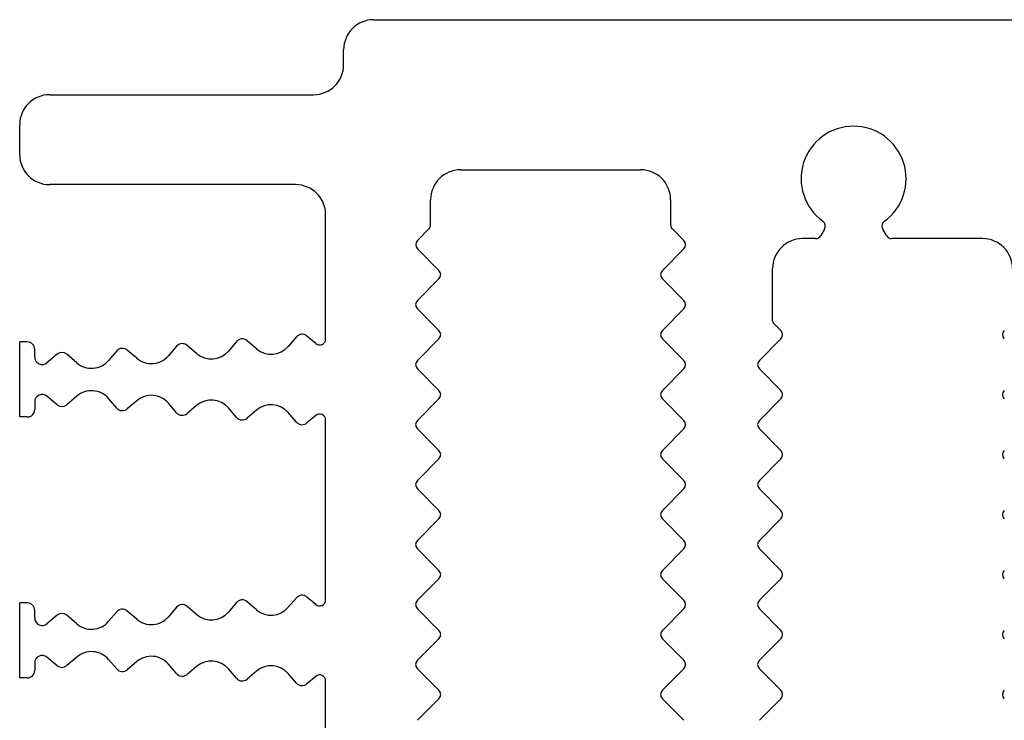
# Model space of a CAD drawing. Header units: millimetres. Extents: x 0 to 594, y 0 to 420.
# Tile 114 of 120: x 407 to 439, y 317 to 340. Entities that reach past the tile are written whole.
import ezdxf

# ---------------------------------------------------------------- set-up
doc = ezdxf.new("R2010")
doc.units = ezdxf.units.MM
doc.header["$LTSCALE"] = 32.67
doc.layers.get('0').update_dxf_attribs({"linetype": 'CONTINUOUS'})
doc.layers.add('3_ALL_AXES', color=7, linetype='CONTINUOUS')

msp = doc.modelspace()

# ---------------------------------------------------------------- linework, layer by layer
at = {"color": 7, "linetype": 'CONTINUOUS'}
for p, q in [((431.7314, 330.42641), (431.7314, 332.16807)), ((431.76069, 330.3557), (432.00704, 330.10935))]:
    msp.add_line(p, q, dxfattribs=at)
for centre, radius, start, end in [((434.43139, 335.16808), 1.75, 305.886758, 234.113106), ((432.7314, 332.16807), 1, 90, 180), ((438.7314, 332.16807), 1, 0, 90), ((431.8314, 330.42641), 0.1, 180, 225)]:
    msp.add_arc(centre, radius, start, end, dxfattribs=at)
at = {"layer": '3_ALL_AXES', "color": 7, "linetype": 'CONTINUOUS'}
for p, q in [((418.4314, 340.46807), (442.58633, 340.46807)), ((417.4314, 338.96807), (417.4314, 339.46807)), ((407.6314, 337.96807), (416.4314, 337.96807)), ((406.6314, 335.96807), (406.6314, 336.96807)), ((421.3314, 335.46601), (427.3314, 335.46601)), ((415.8314, 334.96807), (407.6314, 334.96807)), ((420.3314, 333.6317), (420.3314, 334.46601)), ((428.3314, 334.46601), (428.3314, 333.6317)), ((416.8314, 329.8238), (416.8314, 333.96807)), ((420.27282, 333.49027), (419.89091, 333.10836)), ((428.38998, 333.49027), (428.77189, 333.10836)), ((433.16122, 333.16807), (432.7314, 333.16807)), ((433.46153, 333.48823), (433.33443, 333.26807)), ((435.52835, 333.26807), (435.40125, 333.48823)), ((438.7314, 333.16807), (435.70156, 333.16807)), ((419.89091, 332.82548), (420.60704, 332.10935)), ((428.77189, 332.82548), (428.05576, 332.10935)), ((420.60704, 331.82647), (419.89034, 331.10977)), ((428.05576, 331.82647), (428.77246, 331.10977)), ((419.89091, 330.82548), (420.60704, 330.10935)), ((428.77189, 330.82548), (428.05576, 330.10935)), ((415.85516, 329.89302), (415.58519, 329.57693)), ((416.50002, 329.67104), (416.20763, 329.92076)), ((406.6314, 327.22307), (406.6314, 329.72307)), ((406.8814, 329.72307), (406.6314, 329.72307)), ((411.86135, 329.58054), (411.59139, 329.26446)), ((412.53099, 329.3374), (412.21382, 329.60828)), ((413.85826, 329.73678), (413.58829, 329.42069)), ((414.52801, 329.49354), (414.21072, 329.76452)), ((420.60704, 329.82647), (419.89034, 329.10977)), ((428.05576, 329.82647), (428.77246, 329.10977)), ((432.00704, 329.82647), (431.29034, 329.10977)), ((407.1314, 329.22307), (407.1314, 329.47307)), ((407.88003, 329.3147), (407.54173, 329.03125)), ((408.53811, 329.02691), (408.20294, 329.31317)), ((409.86445, 329.4243), (409.59585, 329.10982)), ((410.53399, 329.18123), (410.21691, 329.45204)), ((419.89091, 328.82548), (420.60704, 328.10935)), ((428.77189, 328.82548), (428.05576, 328.10935)), ((431.29091, 328.82548), (432.00704, 328.10935)), ((408.53811, 327.91924), (408.20294, 327.63297)), ((407.1314, 327.72307), (407.1314, 327.47307)), ((407.88003, 327.63145), (407.54173, 327.91489)), ((409.86445, 327.52184), (409.59586, 327.83632)), ((410.53399, 327.76491), (410.21691, 327.4941)), ((411.86135, 327.3656), (411.59139, 327.68169)), ((412.53099, 327.60875), (412.21382, 327.33786)), ((420.60704, 327.82647), (419.89034, 327.10977)), ((428.05576, 327.82647), (428.77246, 327.10977)), ((432.00704, 327.82647), (431.29034, 327.10977)), ((413.85826, 327.20936), (413.58829, 327.52545)), ((414.52801, 327.45261), (414.21072, 327.18162)), ((415.85516, 327.05312), (415.58519, 327.36921)), ((416.50002, 327.27511), (416.20763, 327.02538)), ((406.8814, 327.22307), (406.6314, 327.22307)), ((416.8314, 321.1238), (416.8314, 327.12234)), ((419.89091, 326.82548), (420.60704, 326.10935)), ((428.77189, 326.82548), (428.05576, 326.10935)), ((431.29091, 326.82548), (432.00704, 326.10935)), ((420.60704, 325.82647), (419.89034, 325.10977)), ((428.05576, 325.82647), (428.77246, 325.10977)), ((432.00704, 325.82647), (431.29034, 325.10977)), ((419.89091, 324.82548), (420.60704, 324.10935)), ((428.77189, 324.82548), (428.05576, 324.10935)), ((431.29091, 324.82548), (432.00704, 324.10935)), ((420.60704, 323.82647), (419.89034, 323.10977)), ((428.05576, 323.82647), (428.77246, 323.10977)), ((432.00704, 323.82647), (431.29034, 323.10977)), ((419.89091, 322.82548), (420.60704, 322.10935)), ((428.77189, 322.82548), (428.05576, 322.10935)), ((431.29091, 322.82548), (432.00704, 322.10935)), ((420.60704, 321.82647), (419.89034, 321.10977)), ((428.05576, 321.82647), (428.77246, 321.10977)), ((432.00704, 321.82647), (431.29034, 321.10977)), ((406.6314, 318.52307), (406.6314, 321.02307)), ((406.8814, 321.02307), (406.6314, 321.02307)), ((413.85826, 321.03678), (413.58829, 320.72069)), ((414.52801, 320.79354), (414.21072, 321.06452)), ((415.85516, 321.19302), (415.58519, 320.87693)), ((416.50002, 320.97104), (416.20763, 321.22076)), ((407.1314, 320.52307), (407.1314, 320.77307)), ((409.86445, 320.7243), (409.59585, 320.40982)), ((410.53399, 320.48123), (410.21691, 320.75204)), ((411.86135, 320.88054), (411.59139, 320.56446)), ((412.53099, 320.6374), (412.21382, 320.90828)), ((419.89091, 320.82548), (420.60704, 320.10935)), ((428.77189, 320.82548), (428.05576, 320.10935)), ((431.29091, 320.82548), (432.00704, 320.10935)), ((407.88003, 320.6147), (407.54173, 320.33125)), ((408.53811, 320.32691), (408.20294, 320.61317)), ((420.60704, 319.82647), (419.89034, 319.10977)), ((428.05576, 319.82647), (428.77246, 319.10977)), ((432.00704, 319.82647), (431.29034, 319.10977)), ((407.88003, 318.93145), (407.54173, 319.21489)), ((408.53811, 319.21924), (408.20294, 318.93297)), ((409.86445, 318.82184), (409.59586, 319.13632)), ((410.53399, 319.06491), (410.21691, 318.7941)), ((407.1314, 319.02307), (407.1314, 318.77307)), ((411.86135, 318.6656), (411.59139, 318.98169)), ((412.53099, 318.90875), (412.21382, 318.63786)), ((413.85826, 318.50936), (413.58829, 318.82545)), ((414.52801, 318.75261), (414.21072, 318.48162)), ((419.89091, 318.82548), (420.60704, 318.10935)), ((428.77189, 318.82548), (428.05576, 318.10935)), ((431.29091, 318.82548), (432.00704, 318.10935)), ((406.8814, 318.52307), (406.6314, 318.52307)), ((415.85516, 318.35312), (415.58519, 318.66921)), ((416.50002, 318.57511), (416.20763, 318.32538)), ((416.8314, 312.4238), (416.8314, 318.42234)), ((420.60704, 317.82647), (419.89034, 317.10977)), ((428.05576, 317.82647), (428.77246, 317.10977)), ((432.00704, 317.82647), (431.29034, 317.10977))]:
    msp.add_line(p, q, dxfattribs=at)
for centre, radius, start, end in [((418.4314, 339.46807), 1, 90, 180), ((416.4314, 338.96807), 1, 270, 360), ((407.6314, 336.96807), 1, 90, 180), ((407.6314, 335.96807), 1, 180, 270), ((421.3314, 334.46601), 1, 90, 180), ((427.3314, 334.46601), 1, 0, 90), ((415.8314, 333.96807), 1, 0, 90), ((420.1314, 333.6317), 0.2, 314.999873, 360), ((428.5314, 333.6317), 0.2, 180, 225), ((433.28833, 333.58823), 0.2, 329.999926, 54.114513), ((435.57445, 333.58823), 0.2, 125.886758, 210.00011), ((433.16122, 333.36807), 0.2, 270, 329.999926), ((435.70156, 333.36807), 0.2, 210.00011, 270), ((420.03235, 332.96692), 0.20003, 135, 225), ((428.63045, 332.96692), 0.20003, 315, 45), ((420.4656, 331.96791), 0.20003, 315, 45), ((428.1972, 331.96791), 0.20003, 135, 225), ((420.03235, 330.96814), 0.20057, 135.075494, 225), ((428.63045, 330.96814), 0.20057, 315, 44.924506), ((416.04526, 329.73066), 0.25, 49.5, 139.500172), ((420.4656, 329.96791), 0.20003, 315, 45), ((428.1972, 329.96791), 0.20003, 135, 225), ((431.8656, 329.96791), 0.20003, 315, 45), ((439.5972, 329.96791), 0.20003, 135, 225), ((406.8814, 329.47307), 0.25, 0, 90), ((412.05146, 329.41818), 0.25, 49.5, 139.5), ((414.04836, 329.57442), 0.25, 49.5, 139.5), ((415.01489, 330.06401), 0.75, 229.520425, 319.5), ((416.63049, 329.8238), 0.2009, 229.5, 360), ((408.04058, 329.12307), 0.25, 49.5, 129.957499), ((410.05455, 329.26194), 0.25, 49.5, 139.500018), ((411.02108, 329.75153), 0.75, 229.49947, 319.500846), ((413.01798, 329.90777), 0.75, 229.50884, 319.500118), ((407.3814, 329.22307), 0.25, 180, 309.890501), ((409.02555, 329.59691), 0.75, 229.464431, 319.49983), ((420.03235, 328.96814), 0.20057, 135.075494, 225), ((428.63045, 328.96814), 0.20057, 315, 44.924506), ((431.43235, 328.96814), 0.20057, 135.075494, 225), ((407.3814, 327.72307), 0.25, 50.109495, 180), ((409.02555, 327.34923), 0.75, 40.500074, 130.535569), ((411.02108, 327.19461), 0.75, 40.499154, 130.50053), ((420.4656, 327.96791), 0.20003, 315, 45), ((428.1972, 327.96791), 0.20003, 135, 225), ((431.8656, 327.96791), 0.20003, 315, 45), ((439.5972, 327.96791), 0.20003, 135, 225), ((408.04058, 327.82307), 0.25, 230.042501, 310.5), ((413.01798, 327.03837), 0.75, 40.499882, 130.49116), ((415.01489, 326.88213), 0.75, 40.5, 130.479575), ((406.8814, 327.47307), 0.25, 270, 360), ((410.05455, 327.6842), 0.25, 220.499982, 310.5), ((412.05146, 327.52796), 0.25, 220.5, 310.5), ((416.63049, 327.12234), 0.2009, 0, 130.5), ((414.04836, 327.37172), 0.25, 220.5, 310.5), ((416.04526, 327.21548), 0.25, 220.499828, 310.5), ((420.03235, 326.96814), 0.20057, 135.075494, 225), ((428.63045, 326.96814), 0.20057, 315, 44.924506), ((431.43235, 326.96814), 0.20057, 135.075494, 225), ((420.4656, 325.96791), 0.20003, 315, 45), ((428.1972, 325.96791), 0.20003, 135, 225), ((431.8656, 325.96791), 0.20003, 315, 45), ((439.5972, 325.96791), 0.20003, 135, 225), ((420.03235, 324.96814), 0.20057, 135.075494, 225), ((428.63045, 324.96814), 0.20057, 315, 44.924506), ((431.43235, 324.96814), 0.20057, 135.075494, 225), ((420.4656, 323.96791), 0.20003, 315, 45), ((428.1972, 323.96791), 0.20003, 135, 225), ((431.8656, 323.96791), 0.20003, 315, 45), ((439.5972, 323.96791), 0.20003, 135, 225), ((420.03235, 322.96814), 0.20057, 135.075494, 225), ((428.63045, 322.96814), 0.20057, 315, 44.924506), ((431.43235, 322.96814), 0.20057, 135.075494, 225), ((420.4656, 321.96791), 0.20003, 315, 45), ((428.1972, 321.96791), 0.20003, 135, 225), ((431.8656, 321.96791), 0.20003, 315, 45), ((439.5972, 321.96791), 0.20003, 135, 225), ((406.8814, 320.77307), 0.25, 0, 90), ((414.04836, 320.87442), 0.25, 49.5, 139.5), ((416.04526, 321.03066), 0.25, 49.5, 139.500172), ((416.63049, 321.1238), 0.2009, 229.5, 360), ((420.03235, 320.96814), 0.20057, 135.075494, 225), ((428.63045, 320.96814), 0.20057, 315, 44.924506), ((431.43235, 320.96814), 0.20057, 135.075494, 225), ((410.05455, 320.56194), 0.25, 49.5, 139.500018), ((412.05146, 320.71818), 0.25, 49.5, 139.5), ((413.01798, 321.20777), 0.75, 229.50884, 319.500118), ((415.01489, 321.36401), 0.75, 229.520425, 319.5), ((407.3814, 320.52307), 0.25, 180, 309.890501), ((408.04058, 320.42307), 0.25, 49.5, 129.957499), ((409.02555, 320.89691), 0.75, 229.464431, 319.49983), ((411.02108, 321.05153), 0.75, 229.49947, 319.500846), ((420.4656, 319.96791), 0.20003, 315, 45), ((428.1972, 319.96791), 0.20003, 135, 225), ((431.8656, 319.96791), 0.20003, 315, 45), ((439.5972, 319.96791), 0.20003, 135, 225), ((409.02555, 318.64923), 0.75, 40.500074, 130.535569), ((407.3814, 319.02307), 0.25, 50.109495, 180), ((411.02108, 318.49461), 0.75, 40.499154, 130.50053), ((413.01798, 318.33837), 0.75, 40.499882, 130.49116), ((420.03235, 318.96814), 0.20057, 135.075494, 225), ((428.63045, 318.96814), 0.20057, 315, 44.924506), ((431.43235, 318.96814), 0.20057, 135.075494, 225), ((406.8814, 318.77307), 0.25, 270, 360), ((408.04058, 319.12307), 0.25, 230.042501, 310.5), ((410.05455, 318.9842), 0.25, 220.499982, 310.5), ((415.01489, 318.18213), 0.75, 40.5, 130.479575), ((412.05146, 318.82796), 0.25, 220.5, 310.5), ((414.04836, 318.67172), 0.25, 220.5, 310.5), ((416.63049, 318.42234), 0.2009, 0, 130.5), ((416.04526, 318.51548), 0.25, 220.499828, 310.5), ((420.4656, 317.96791), 0.20003, 315, 45), ((428.1972, 317.96791), 0.20003, 135, 225), ((431.8656, 317.96791), 0.20003, 315, 45), ((439.5972, 317.96791), 0.20003, 135, 225)]:
    msp.add_arc(centre, radius, start, end, dxfattribs=at)

doc.saveas('drawing.dxf')
